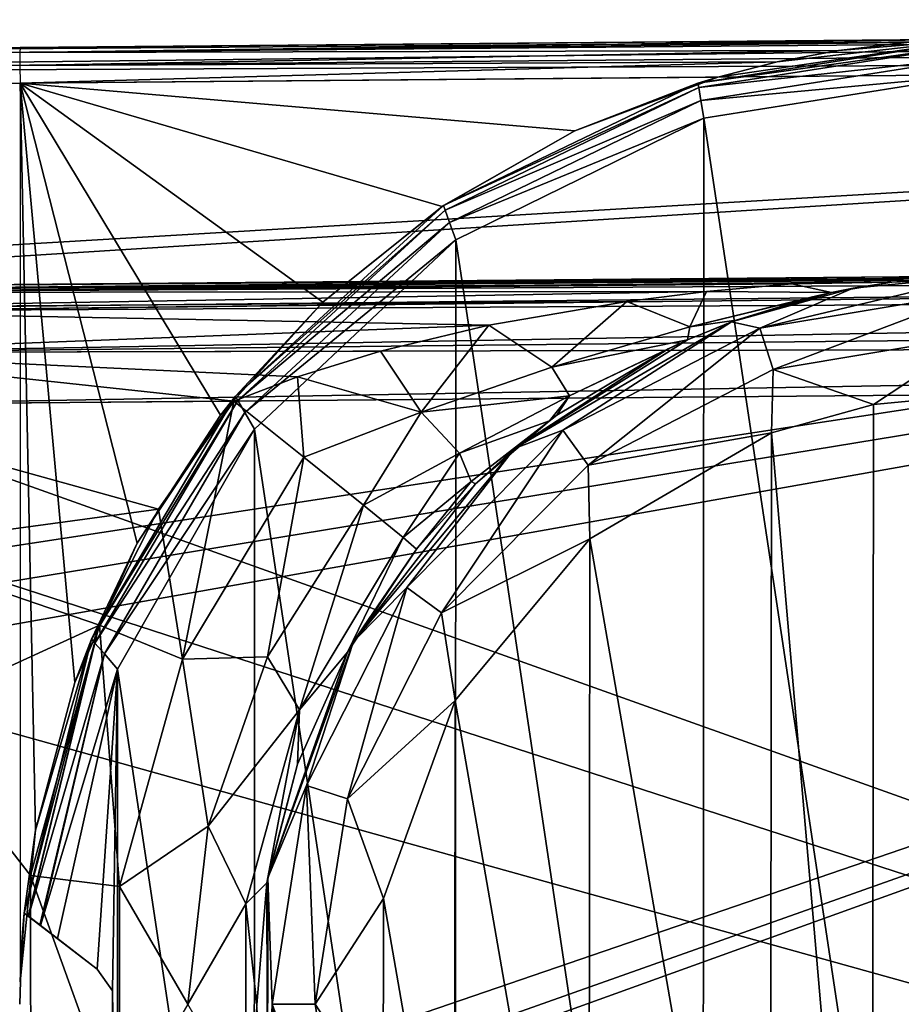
# Model space of a CAD drawing. Header units: millimetres. Extents: x -55 to 150, y -37 to 29.
# Tile 29 of 62: x 73 to 80.44, y -4 to 4.31. Entities that reach past the tile are written whole.
import ezdxf

# ---------------------------------------------------------------- set-up
doc = ezdxf.new("R2010")
doc.units = ezdxf.units.MM
doc.header["$LTSCALE"] = 81.481481
for name, color, linetype in [('120', 7, 'CONTINUOUS'), ('122', 7, 'CONTINUOUS'), ('124', 7, 'CONTINUOUS'), ('126', 7, 'CONTINUOUS'), ('130', 7, 'CONTINUOUS'), ('132', 7, 'CONTINUOUS'), ('201', 7, 'CONTINUOUS'), ('202', 7, 'CONTINUOUS'), ('204', 7, 'CONTINUOUS'), ('205', 7, 'CONTINUOUS'), ('207', 7, 'CONTINUOUS'), ('209', 7, 'CONTINUOUS'), ('68', 7, 'CONTINUOUS'), ('72', 7, 'CONTINUOUS'), ('73', 7, 'CONTINUOUS'), ('82', 7, 'CONTINUOUS'), ('83', 7, 'CONTINUOUS'), ('85', 7, 'CONTINUOUS'), ('86', 7, 'CONTINUOUS'), ('88', 7, 'CONTINUOUS')]:
    doc.layers.add(name, color=color, linetype=linetype)

msp = doc.modelspace()

# ---------------------------------------------------------------- linework, layer by layer
at = {"layer": '120', "color": 250, "linetype": 'Continuous', "true_color": 0x2f3335}
for points in [[(73.0365, -3.2292, 12.4673), (73.0365, -3.2292, 10.2408), (73.6533, -3.7025, 10.2948), (73.0365, -3.2292, 12.4673)], [(73.0365, -3.2292, 12.4673), (73.6533, -3.7025, 12.7701), (73.0698, -3.2548, 12.6089), (73.0365, -3.2292, 12.4673)], [(73.6533, -3.7025, 12.7701), (73.0365, -3.2292, 12.4673), (73.6533, -3.7025, 10.2948), (73.6533, -3.7025, 12.7701)], [(73.0698, -3.2548, 12.6089), (73.6533, -3.7025, 12.7701), (73.0729, -3.2571, 12.6148), (73.0698, -3.2548, 12.6089)], [(73.0729, -3.2571, 12.6148), (73.6533, -3.7025, 12.7701), (73.169, -3.3309, 12.7216), (73.0729, -3.2571, 12.6148)], [(73.169, -3.3309, 12.7216), (73.6533, -3.7025, 12.7701), (73.1753, -3.3357, 12.7257), (73.169, -3.3309, 12.7216)], [(73.6533, -3.7025, 12.7701), (73.3171, -3.4445, 12.7671), (73.1753, -3.3357, 12.7257), (73.6533, -3.7025, 12.7701)]]:
    msp.add_3dface(points, dxfattribs=at)
at = {"layer": '122', "color": 250, "linetype": 'Continuous', "true_color": 0x2f3335}
for points in [[(73.7826, -3.8872, 12.7712), (73.6533, -3.7025, 12.7701), (73.7824, -3.8864, 10.2986), (73.7826, -3.8872, 12.7712)], [(73.6533, -3.7025, 12.7701), (73.6533, -3.7025, 10.2948), (73.7824, -3.8864, 10.2986), (73.6533, -3.7025, 12.7701)], [(73.7833, -4.1107, 10.2986), (73.7826, -3.8872, 12.7712), (73.7824, -3.8864, 10.2986), (73.7833, -4.1107, 10.2986)], [(73.7826, -4.1128, 12.7712), (73.7826, -3.8872, 12.7712), (73.7833, -4.1107, 10.2986), (73.7826, -4.1128, 12.7712)]]:
    msp.add_3dface(points, dxfattribs=at)
at = {"layer": '124', "color": 250, "linetype": 'Continuous', "true_color": 0x2f3335}
for points in [[(81.0782, 4.149, 12.5349), (78.7217, 3.7794, 12.5151), (81.0773, 4.1089, 12.6847), (81.0782, 4.149, 12.5349)], [(81.0773, 4.1089, 12.6847), (78.7217, 3.7794, 12.5151), (78.7298, 3.7403, 12.6642), (81.0773, 4.1089, 12.6847)], [(81.0773, 3.999, 12.7947), (81.0773, 4.1089, 12.6847), (78.7298, 3.7403, 12.6642), (81.0773, 3.999, 12.7947)], [(81.0773, 3.999, 12.7947), (78.7298, 3.7403, 12.6642), (78.7486, 3.6313, 12.7744), (81.0773, 3.999, 12.7947)], [(81.0782, 3.8491, 12.8349), (81.0773, 3.999, 12.7947), (78.7486, 3.6313, 12.7744), (81.0782, 3.8491, 12.8349)], [(78.7727, 3.4817, 12.8148), (81.0782, 3.8491, 12.8349), (78.7486, 3.6313, 12.7744), (78.7727, 3.4817, 12.8148)], [(78.7217, 3.7794, 12.5151), (76.5756, 2.7448, 12.497), (78.7298, 3.7403, 12.6642), (78.7217, 3.7794, 12.5151)], [(78.7298, 3.7403, 12.6642), (76.5756, 2.7448, 12.497), (76.59, 2.707, 12.6456), (78.7298, 3.7403, 12.6642)], [(78.7298, 3.7403, 12.6642), (76.59, 2.707, 12.6456), (78.7486, 3.6313, 12.7744), (78.7298, 3.7403, 12.6642)], [(78.7486, 3.6313, 12.7744), (76.59, 2.707, 12.6456), (76.6282, 2.6007, 12.7558), (78.7486, 3.6313, 12.7744)], [(78.7727, 3.4817, 12.8148), (78.7486, 3.6313, 12.7744), (76.6282, 2.6007, 12.7558), (78.7727, 3.4817, 12.8148)], [(76.6795, 2.4541, 12.7965), (78.7727, 3.4817, 12.8148), (76.6282, 2.6007, 12.7558), (76.6795, 2.4541, 12.7965)], [(76.5756, 2.7448, 12.497), (74.8204, 1.1338, 12.4823), (76.59, 2.707, 12.6456), (76.5756, 2.7448, 12.497)], [(76.59, 2.707, 12.6456), (74.8204, 1.1338, 12.4823), (74.8416, 1.0978, 12.6303), (76.59, 2.707, 12.6456)], [(76.59, 2.707, 12.6456), (74.8416, 1.0978, 12.6303), (76.6282, 2.6007, 12.7558), (76.59, 2.707, 12.6456)], [(76.6282, 2.6007, 12.7558), (74.8416, 1.0978, 12.6303), (74.9003, 0.9967, 12.7408), (76.6282, 2.6007, 12.7558)], [(76.6795, 2.4541, 12.7965), (76.6282, 2.6007, 12.7558), (74.9003, 0.9967, 12.7408), (76.6795, 2.4541, 12.7965)], [(74.9805, 0.8569, 12.7817), (76.6795, 2.4541, 12.7965), (74.9003, 0.9967, 12.7408), (74.9805, 0.8569, 12.7817)], [(74.8204, 1.1338, 12.4823), (73.6061, -0.9159, 12.4721), (74.8416, 1.0978, 12.6303), (74.8204, 1.1338, 12.4823)], [(74.8416, 1.0978, 12.6303), (73.6061, -0.9159, 12.4721), (73.6346, -0.9491, 12.6198), (74.8416, 1.0978, 12.6303)], [(74.8416, 1.0978, 12.6303), (73.6346, -0.9491, 12.6198), (74.9003, 0.9967, 12.7408), (74.8416, 1.0978, 12.6303)], [(74.9003, 0.9967, 12.7408), (73.6346, -0.9491, 12.6198), (73.715, -1.0413, 12.7304), (74.9003, 0.9967, 12.7408)], [(74.9805, 0.8569, 12.7817), (74.9003, 0.9967, 12.7408), (73.715, -1.0413, 12.7304), (74.9805, 0.8569, 12.7817)], [(73.8257, -1.1689, 12.7716), (74.9805, 0.8569, 12.7817), (73.715, -1.0413, 12.7304), (73.8257, -1.1689, 12.7716)], [(73.6061, -0.9159, 12.4721), (73.0365, -3.2292, 12.4673), (73.6346, -0.9491, 12.6198), (73.6061, -0.9159, 12.4721)], [(73.0365, -3.2292, 12.4673), (73.0698, -3.2548, 12.6089), (73.6346, -0.9491, 12.6198), (73.0365, -3.2292, 12.4673)], [(73.0698, -3.2548, 12.6089), (73.0729, -3.2571, 12.6148), (73.6346, -0.9491, 12.6198), (73.0698, -3.2548, 12.6089)], [(73.6346, -0.9491, 12.6198), (73.0729, -3.2571, 12.6148), (73.715, -1.0413, 12.7304), (73.6346, -0.9491, 12.6198)], [(73.0729, -3.2571, 12.6148), (73.169, -3.3309, 12.7216), (73.715, -1.0413, 12.7304), (73.0729, -3.2571, 12.6148)], [(73.169, -3.3309, 12.7216), (73.1753, -3.3357, 12.7257), (73.715, -1.0413, 12.7304), (73.169, -3.3309, 12.7216)], [(73.1753, -3.3357, 12.7257), (73.8257, -1.1689, 12.7716), (73.715, -1.0413, 12.7304), (73.1753, -3.3357, 12.7257)], [(73.3171, -3.4445, 12.7671), (73.8257, -1.1689, 12.7716), (73.1753, -3.3357, 12.7257), (73.3171, -3.4445, 12.7671)]]:
    msp.add_3dface(points, dxfattribs=at)
at = {"layer": '126', "color": 250, "linetype": 'Continuous', "true_color": 0x2f3335}
for points in [[(63.9986, 3.9599, -12.5357), (100, 4.274, -12.85), (63.9982, 3.85, -12.6456), (63.9986, 3.9599, -12.5357)], [(100, 4.274, -12.85), (100, 4.1642, -12.9598), (63.9982, 3.85, -12.6456), (100, 4.274, -12.85)], [(64, 4, -12.3858), (100, 4.274, -12.85), (63.9986, 3.9599, -12.5357), (64, 4, -12.3858)], [(64, 4, -12.3858), (100, 4.3142, -12.7), (100, 4.274, -12.85), (64, 4, -12.3858)], [(100, 4.1642, -12.9598), (100, 4.0142, -13), (63.9982, 3.85, -12.6456), (100, 4.1642, -12.9598)], [(100, 4.0142, -13), (63.9987, 3.7, -12.6858), (63.9982, 3.85, -12.6456), (100, 4.0142, -13)]]:
    msp.add_3dface(points, dxfattribs=at)
at = {"layer": '130', "color": 250, "linetype": 'Continuous', "true_color": 0x2f3335}
for points in [[(81.0957, 2.1491, 9.835), (81.0925, 2.0154, 10.3345), (79.2462, 1.7081, 10.3184), (81.0957, 2.1491, 9.835)], [(80.0324, 2.0471, 9.8272), (81.0957, 2.1491, 9.835), (79.2462, 1.7081, 10.3184), (80.0324, 2.0471, 9.8272)], [(79.0059, 1.7637, 9.8197), (80.0324, 2.0471, 9.8272), (79.2462, 1.7081, 10.3184), (79.0059, 1.7637, 9.8197)], [(81.0925, 2.0154, 10.3345), (79.3586, 1.3605, 10.6858), (79.2462, 1.7081, 10.3184), (81.0925, 2.0154, 10.3345)], [(81.0925, 2.0154, 10.3345), (81.0925, 1.6491, 10.701), (79.3586, 1.3605, 10.6858), (81.0925, 2.0154, 10.3345)], [(77.1748, 0.6922, 9.8063), (79.0059, 1.7637, 9.8197), (77.5837, 0.8482, 10.3039), (77.1748, 0.6922, 9.8063)], [(79.0059, 1.7637, 9.8197), (79.2462, 1.7081, 10.3184), (77.5837, 0.8482, 10.3039), (79.0059, 1.7637, 9.8197)], [(79.2462, 1.7081, 10.3184), (77.7974, 0.553, 10.6722), (77.5837, 0.8482, 10.3039), (79.2462, 1.7081, 10.3184)], [(79.3586, 1.3605, 10.6858), (77.7974, 0.553, 10.6722), (79.2462, 1.7081, 10.3184), (79.3586, 1.3605, 10.6858)], [(81.0925, 1.6491, 10.701), (80.2053, 1.0637, 10.8272), (79.3586, 1.3605, 10.6858), (81.0925, 1.6491, 10.701)], [(81.0957, 1.1492, 10.8349), (80.2053, 1.0637, 10.8272), (81.0925, 1.6491, 10.701), (81.0957, 1.1492, 10.8349)], [(79.3586, 1.3605, 10.6858), (79.3458, 0.8264, 10.8197), (77.7974, 0.553, 10.6722), (79.3586, 1.3605, 10.6858)], [(80.2053, 1.0637, 10.8272), (79.3458, 0.8264, 10.8197), (79.3586, 1.3605, 10.6858), (80.2053, 1.0637, 10.8272)], [(77.1748, 0.6922, 9.8063), (77.5837, 0.8482, 10.3039), (76.266, -0.4811, 10.2924), (77.1748, 0.6922, 9.8063)], [(77.5837, 0.8482, 10.3039), (76.5599, -0.6953, 10.6614), (76.266, -0.4811, 10.2924), (77.5837, 0.8482, 10.3039)], [(77.7974, 0.553, 10.6722), (76.5599, -0.6953, 10.6614), (77.5837, 0.8482, 10.3039), (77.7974, 0.553, 10.6722)], [(79.3458, 0.8264, 10.8197), (77.8124, -0.0708, 10.8063), (77.7974, 0.553, 10.6722), (79.3458, 0.8264, 10.8197)], [(75.8167, -0.9377, 9.7964), (77.1748, 0.6922, 9.8063), (76.266, -0.4811, 10.2924), (75.8167, -0.9377, 9.7964)], [(77.7974, 0.553, 10.6722), (77.8124, -0.0708, 10.8063), (76.5599, -0.6953, 10.6614), (77.7974, 0.553, 10.6722)], [(77.8124, -0.0708, 10.8063), (76.6752, -1.4357, 10.7964), (76.5599, -0.6953, 10.6614), (77.8124, -0.0708, 10.8063)], [(76.266, -0.4811, 10.2924), (75.766, -2.2636, 10.6545), (75.4206, -2.151, 10.285), (76.266, -0.4811, 10.2924)], [(75.8167, -0.9377, 9.7964), (76.266, -0.4811, 10.2924), (75.4206, -2.151, 10.285), (75.8167, -0.9377, 9.7964)], [(76.5599, -0.6953, 10.6614), (75.766, -2.2636, 10.6545), (76.266, -0.4811, 10.2924), (76.5599, -0.6953, 10.6614)], [(76.5599, -0.6953, 10.6614), (76.6752, -1.4357, 10.7964), (75.766, -2.2636, 10.6545), (76.5599, -0.6953, 10.6614)], [(75.0934, -2.9322, 9.7911), (75.8167, -0.9377, 9.7964), (75.4206, -2.151, 10.285), (75.0934, -2.9322, 9.7911)], [(76.6752, -1.4357, 10.7964), (76.0695, -3.1058, 10.7911), (75.766, -2.2636, 10.6545), (76.6752, -1.4357, 10.7964)], [(75.0934, -2.9322, 9.7911), (75.4206, -2.151, 10.285), (75.1294, -4, 10.2825), (75.0934, -2.9322, 9.7911)], [(75.4206, -2.151, 10.285), (75.4925, -4, 10.6521), (75.1294, -4, 10.2825), (75.4206, -2.151, 10.285)], [(75.766, -2.2636, 10.6545), (75.4925, -4, 10.6521), (75.4206, -2.151, 10.285), (75.766, -2.2636, 10.6545)], [(75.766, -2.2636, 10.6545), (76.0695, -3.1058, 10.7911), (75.4925, -4, 10.6521), (75.766, -2.2636, 10.6545)], [(75.091, -5.0538, 9.7911), (75.0934, -2.9322, 9.7911), (75.1294, -4, 10.2825), (75.091, -5.0538, 9.7911)], [(76.0695, -3.1058, 10.7911), (76.0674, -4.8824, 10.7911), (75.4925, -4, 10.6521), (76.0695, -3.1058, 10.7911)], [(75.091, -5.0538, 9.7911), (75.1294, -4, 10.2825), (75.4206, -5.849, 10.285), (75.091, -5.0538, 9.7911)], [(75.4925, -4, 10.6521), (75.766, -5.7364, 10.6545), (75.1294, -4, 10.2825), (75.4925, -4, 10.6521)], [(75.1294, -4, 10.2825), (75.766, -5.7364, 10.6545), (75.4206, -5.849, 10.285), (75.1294, -4, 10.2825)], [(75.4925, -4, 10.6521), (76.0674, -4.8824, 10.7911), (75.766, -5.7364, 10.6545), (75.4925, -4, 10.6521)]]:
    msp.add_3dface(points, dxfattribs=at)
at = {"layer": '132', "color": 250, "linetype": 'Continuous', "true_color": 0x2f3335}
for points in [[(100.2193, 2.2812, -10.2635), (71.1572, 2.0162, -10.0488), (100.2215, 2.1808, -10.504), (100.2193, 2.2812, -10.2635)], [(71.1576, 2.0357, -9.9778), (71.1572, 2.0162, -10.0488), (100.2193, 2.2812, -10.2635), (71.1576, 2.0357, -9.9778)], [(100.2157, 2.316, -10.0018), (71.1594, 2.0624, -9.7483), (71.1576, 2.0357, -9.9778), (100.2157, 2.316, -10.0018)], [(100.2157, 2.316, -10.0018), (71.1576, 2.0357, -9.9778), (100.2193, 2.2812, -10.2635), (100.2157, 2.316, -10.0018)], [(71.1572, 2.0162, -10.0488), (71.1559, 1.8757, -10.33), (100.2215, 2.1808, -10.504), (71.1572, 2.0162, -10.0488)], [(100.2215, 2.1808, -10.504), (71.1559, 1.8538, -10.3595), (100.2222, 2.022, -10.7101), (100.2215, 2.1808, -10.504)], [(71.1559, 1.8757, -10.33), (71.1559, 1.8538, -10.3595), (100.2215, 2.1808, -10.504), (71.1559, 1.8757, -10.33)], [(71.1559, 1.8538, -10.3595), (71.1564, 1.5039, -10.6455), (100.2222, 2.022, -10.7101), (71.1559, 1.8538, -10.3595)], [(100.2222, 2.022, -10.7101), (71.1564, 1.5039, -10.6455), (100.2215, 1.8153, -10.8683), (100.2222, 2.022, -10.7101)], [(100.2215, 1.8153, -10.8683), (71.1564, 1.5039, -10.6455), (100.2192, 1.5746, -10.9678), (100.2215, 1.8153, -10.8683)], [(71.1564, 1.5039, -10.6455), (71.1594, 1.0624, -10.7482), (100.2192, 1.5746, -10.9678), (71.1564, 1.5039, -10.6455)], [(71.1594, 1.0624, -10.7482), (100.2157, 1.316, -11.0018), (100.2192, 1.5746, -10.9678), (71.1594, 1.0624, -10.7482)]]:
    msp.add_3dface(points, dxfattribs=at)
at = {"layer": '201', "color": 250, "linetype": 'Continuous', "true_color": 0x2f3335}
for points in [[(77.6838, 3.3757, -0.4591), (78.8902, 3.83, -0.4486), (73.0022, 3.7786, -0.5), (77.6838, 3.3757, -0.4591)], [(73.1338, -2.5293, -0.4988), (73.466, -1.2838, -0.4959), (73.0022, 3.7786, -0.5), (73.1338, -2.5293, -0.4988)], [(73.466, -1.2838, -0.4959), (73.9904, -0.1062, -0.4914), (73.0022, 3.7786, -0.5), (73.466, -1.2838, -0.4959)], [(73.9904, -0.1062, -0.4914), (74.694, 0.974, -0.4852), (73.0022, 3.7786, -0.5), (73.9904, -0.1062, -0.4914)], [(76.5641, 2.737, -0.4689), (77.6838, 3.3757, -0.4591), (73.0022, 3.7786, -0.5), (76.5641, 2.737, -0.4689)], [(75.5591, 1.9296, -0.4777), (76.5641, 2.737, -0.4689), (73.0022, 3.7786, -0.5), (75.5591, 1.9296, -0.4777)], [(74.694, 0.974, -0.4852), (75.5591, 1.9296, -0.4777), (73.0022, 3.7786, -0.5), (74.694, 0.974, -0.4852)], [(73.0022, -3.8114, -0.5), (73.1338, -2.5293, -0.4988), (73.0022, 3.7786, -0.5), (73.0022, -3.8114, -0.5)]]:
    msp.add_3dface(points, dxfattribs=at)
at = {"layer": '202', "color": 250, "linetype": 'Continuous', "true_color": 0x2f3335}
for points in [[(74.806, 1.0943, -2.4843), (74.1718, 0.1811, -2.4899), (70.9938, 1.061, -2.5176), (74.806, 1.0943, -2.4843)], [(70.9938, 1.061, -2.5176), (74.1718, 0.1811, -2.4899), (71.7639, -0.1451, -2.5109), (70.9938, 1.061, -2.5176)], [(74.1718, 0.1811, -2.4899), (73.6722, -0.7995, -2.4942), (71.7639, -0.1451, -2.5109), (74.1718, 0.1811, -2.4899)], [(71.7639, -0.1451, -2.5109), (73.6722, -0.7995, -2.4942), (72.0334, -1.5505, -2.5085), (71.7639, -0.1451, -2.5109)], [(73.6722, -0.7995, -2.4942), (73.0905, -2.9116, -2.4993), (72.0334, -1.5505, -2.5085), (73.6722, -0.7995, -2.4942)], [(73.0905, -2.9116, -2.4993), (73.0923, -5.1022, -2.4993), (72.0334, -1.5505, -2.5085), (73.0905, -2.9116, -2.4993)], [(72.0334, -1.5505, -2.5085), (73.0923, -5.1022, -2.4993), (72.0334, -6.4495, -2.5085), (72.0334, -1.5505, -2.5085)]]:
    msp.add_3dface(points, dxfattribs=at)
at = {"layer": '204', "color": 250, "linetype": 'Continuous', "true_color": 0x2f3335}
for points in [[(81.0782, 4.149, -0.7295), (73.0022, 4.0786, -0.8), (73.0012, 4.0384, -0.65), (81.0782, 4.149, -0.7295)], [(80.4869, 4.1224, -0.6231), (81.0782, 4.149, -0.7295), (73.0012, 4.0384, -0.65), (80.4869, 4.1224, -0.6231)], [(79.911, 4.0547, -0.5313), (80.4869, 4.1224, -0.6231), (73.0012, 4.0384, -0.65), (79.911, 4.0547, -0.5313)], [(79.3919, 3.9576, -0.4707), (79.911, 4.0547, -0.5313), (73.0012, 3.9286, -0.5402), (79.3919, 3.9576, -0.4707)], [(73.0012, 3.9286, -0.5402), (79.911, 4.0547, -0.5313), (73.0012, 4.0384, -0.65), (73.0012, 3.9286, -0.5402)], [(73.0022, 3.7786, -0.5), (79.3919, 3.9576, -0.4707), (73.0012, 3.9286, -0.5402), (73.0022, 3.7786, -0.5)], [(78.8902, 3.83, -0.4486), (79.3919, 3.9576, -0.4707), (73.0022, 3.7786, -0.5), (78.8902, 3.83, -0.4486)]]:
    msp.add_3dface(points, dxfattribs=at)
at = {"layer": '205', "color": 250, "linetype": 'Continuous', "true_color": 0x2f3335}
for points in [[(79.5166, 2.0834, -3.1252), (78.7955, 2.0177, -2.9909), (70.9916, 2.0117, -3.2077), (79.5166, 2.0834, -3.1252)], [(70.9921, 2.0352, -3.292), (79.5166, 2.0834, -3.1252), (70.9916, 2.0117, -3.2077), (70.9921, 2.0352, -3.292)], [(70.9938, 2.061, -3.5175), (80.282, 2.1283, -3.2716), (70.9921, 2.0352, -3.292), (70.9938, 2.061, -3.5175)], [(80.282, 2.1283, -3.2716), (79.5166, 2.0834, -3.1252), (70.9921, 2.0352, -3.292), (80.282, 2.1283, -3.2716)], [(70.9938, 2.061, -3.5175), (81.0957, 2.1491, -3.4294), (80.282, 2.1283, -3.2716), (70.9938, 2.061, -3.5175)], [(78.7955, 2.0177, -2.9909), (78.1226, 1.9344, -2.8706), (70.9904, 1.8837, -2.9492), (78.7955, 2.0177, -2.9909)], [(70.9916, 2.0117, -3.2077), (78.7955, 2.0177, -2.9909), (70.9904, 1.8837, -2.9492), (70.9916, 2.0117, -3.2077)], [(70.9904, 1.8837, -2.9492), (78.1226, 1.9344, -2.8706), (70.9903, 1.851, -2.9046), (70.9904, 1.8837, -2.9492)], [(78.1226, 1.9344, -2.8706), (76.9586, 1.7336, -2.6813), (70.9903, 1.851, -2.9046), (78.1226, 1.9344, -2.8706)], [(70.9903, 1.851, -2.9046), (76.9586, 1.7336, -2.6813), (70.9909, 1.5026, -2.6204), (70.9903, 1.851, -2.9046)], [(76.9586, 1.7336, -2.6813), (76.0438, 1.5144, -2.5611), (70.9909, 1.5026, -2.6204), (76.9586, 1.7336, -2.6813)], [(76.0438, 1.5144, -2.5611), (75.3434, 1.2985, -2.4997), (70.9909, 1.5026, -2.6204), (76.0438, 1.5144, -2.5611)], [(75.3434, 1.2985, -2.4997), (74.806, 1.0943, -2.4843), (70.9909, 1.5026, -2.6204), (75.3434, 1.2985, -2.4997)], [(74.806, 1.0943, -2.4843), (70.9938, 1.061, -2.5176), (70.9909, 1.5026, -2.6204), (74.806, 1.0943, -2.4843)]]:
    msp.add_3dface(points, dxfattribs=at)
at = {"layer": '207', "color": 250, "linetype": 'Continuous', "true_color": 0x2f3335}
for points in [[(74.1718, 0.1811, -2.4899), (74.806, 1.0943, -2.4843), (74.373, -1.0868, -2.3387), (74.1718, 0.1811, -2.4899)], [(74.806, 1.0943, -2.4843), (75.3984, 0.6187, -2.3288), (74.373, -1.0868, -2.3387), (74.806, 1.0943, -2.4843)], [(75.3984, 0.6187, -2.3288), (75.0914, -1.0664, -1.9028), (74.373, -1.0868, -2.3387), (75.3984, 0.6187, -2.3288)], [(75.9005, 0.2136, -1.8943), (75.0914, -1.0664, -1.9028), (75.3984, 0.6187, -2.3288), (75.9005, 0.2136, -1.8943)], [(73.6722, -0.7995, -2.4942), (74.1718, 0.1811, -2.4899), (74.373, -1.0868, -2.3387), (73.6722, -0.7995, -2.4942)], [(75.9005, 0.2136, -1.8943), (75.3602, -1.5142, -1.2565), (75.0914, -1.0664, -1.9028), (75.9005, 0.2136, -1.8943)], [(76.2344, -0.0584, -1.2466), (75.3602, -1.5142, -1.2565), (75.9005, 0.2136, -1.8943), (76.2344, -0.0584, -1.2466)], [(76.2344, -0.0584, -1.2466), (75.767, -1.026, -0.4911), (75.3602, -1.5142, -1.2565), (76.2344, -0.0584, -1.2466)], [(76.3496, -0.156, -0.4844), (75.767, -1.026, -0.4911), (76.2344, -0.0584, -1.2466), (76.3496, -0.156, -0.4844)], [(73.0905, -2.9116, -2.4993), (73.6722, -0.7995, -2.4942), (73.8408, -3.0047, -2.3438), (73.0905, -2.9116, -2.4993)], [(73.6722, -0.7995, -2.4942), (74.373, -1.0868, -2.3387), (73.8408, -3.0047, -2.3438), (73.6722, -0.7995, -2.4942)], [(75.0914, -1.0664, -1.9028), (74.5889, -2.495, -1.9081), (74.373, -1.0868, -2.3387), (75.0914, -1.0664, -1.9028)], [(75.0914, -1.0664, -1.9028), (75.3602, -1.5142, -1.2565), (74.5889, -2.495, -1.9081), (75.0914, -1.0664, -1.9028)], [(75.767, -1.026, -0.4911), (75.3443, -1.9714, -0.496), (75.3602, -1.5142, -1.2565), (75.767, -1.026, -0.4911)], [(74.373, -1.0868, -2.3387), (74.5889, -2.495, -1.9081), (73.8408, -3.0047, -2.3438), (74.373, -1.0868, -2.3387)], [(75.3602, -1.5142, -1.2565), (74.9066, -3.1508, -1.2616), (74.5889, -2.495, -1.9081), (75.3602, -1.5142, -1.2565)], [(75.3602, -1.5142, -1.2565), (75.0862, -2.9738, -0.499), (74.9066, -3.1508, -1.2616), (75.3602, -1.5142, -1.2565)], [(75.3443, -1.9714, -0.496), (75.0862, -2.9738, -0.499), (75.3602, -1.5142, -1.2565), (75.3443, -1.9714, -0.496)], [(74.5889, -2.495, -1.9081), (74.4185, -4, -1.9099), (73.8408, -3.0047, -2.3438), (74.5889, -2.495, -1.9081)], [(74.5889, -2.495, -1.9081), (74.9066, -3.1508, -1.2616), (74.4185, -4, -1.9099), (74.5889, -2.495, -1.9081)], [(73.0905, -2.9116, -2.4993), (73.8408, -3.0047, -2.3438), (73.8408, -4.9953, -2.3438), (73.0905, -2.9116, -2.4993)], [(73.0923, -5.1022, -2.4993), (73.0905, -2.9116, -2.4993), (73.8408, -4.9953, -2.3438), (73.0923, -5.1022, -2.4993)], [(75.0862, -2.9738, -0.499), (75, -4.0052, -0.5), (74.9066, -3.1508, -1.2616), (75.0862, -2.9738, -0.499)], [(73.8408, -3.0047, -2.3438), (74.4185, -4, -1.9099), (73.8408, -4.9953, -2.3438), (73.8408, -3.0047, -2.3438)], [(74.9066, -3.1508, -1.2616), (74.9066, -4.8492, -1.2616), (74.4185, -4, -1.9099), (74.9066, -3.1508, -1.2616)], [(74.9066, -3.1508, -1.2616), (75, -4.0052, -0.5), (74.9066, -4.8492, -1.2616), (74.9066, -3.1508, -1.2616)]]:
    msp.add_3dface(points, dxfattribs=at)
at = {"layer": '209', "color": 250, "linetype": 'Continuous', "true_color": 0x2f3335}
for points in [[(79.851, 2.0107, -2.451), (78.7955, 2.0177, -2.9909), (79.5166, 2.0834, -3.1252), (79.851, 2.0107, -2.451)], [(80.3605, 2.0985, -2.8482), (79.5166, 2.0834, -3.1252), (80.282, 2.1283, -3.2716), (80.3605, 2.0985, -2.8482)], [(80.3605, 2.0985, -2.8482), (79.851, 2.0107, -2.451), (79.5166, 2.0834, -3.1252), (80.3605, 2.0985, -2.8482)], [(81.0957, 2.1491, -3.4294), (80.3605, 2.0985, -2.8482), (80.282, 2.1283, -3.2716), (81.0957, 2.1491, -3.4294)], [(78.1226, 1.9344, -2.8706), (78.7955, 2.0177, -2.9909), (78.6538, 1.7208, -2.2799), (78.1226, 1.9344, -2.8706)], [(78.7955, 2.0177, -2.9909), (79.851, 2.0107, -2.451), (78.6538, 1.7208, -2.2799), (78.7955, 2.0177, -2.9909)], [(79.851, 2.0107, -2.451), (79.679, 1.971, -2.3189), (78.6538, 1.7208, -2.2799), (79.851, 2.0107, -2.451)], [(76.9586, 1.7336, -2.6813), (78.1226, 1.9344, -2.8706), (77.4895, 1.3787, -2.1861), (76.9586, 1.7336, -2.6813)], [(77.4895, 1.3787, -2.1861), (78.1226, 1.9344, -2.8706), (78.6538, 1.7208, -2.2799), (77.4895, 1.3787, -2.1861)], [(79.679, 1.971, -2.3189), (79.0452, 1.7781, -1.8442), (78.6538, 1.7208, -2.2799), (79.679, 1.971, -2.3189)], [(79.0452, 1.7781, -1.8442), (78.6351, 1.6118, -1.5515), (78.6538, 1.7208, -2.2799), (79.0452, 1.7781, -1.8442)], [(76.0438, 1.5144, -2.5611), (76.9586, 1.7336, -2.6813), (76.3863, 1.0001, -2.1938), (76.0438, 1.5144, -2.5611)], [(76.3863, 1.0001, -2.1938), (76.9586, 1.7336, -2.6813), (77.4895, 1.3787, -2.1861), (76.3863, 1.0001, -2.1938)], [(78.6351, 1.6118, -1.5515), (77.4895, 1.3787, -2.1861), (78.6538, 1.7208, -2.2799), (78.6351, 1.6118, -1.5515)], [(77.4895, 1.3787, -2.1861), (78.6351, 1.6118, -1.5515), (77.6392, 1.1388, -1.5268), (77.4895, 1.3787, -2.1861)], [(78.6351, 1.6118, -1.5515), (78.4726, 1.5362, -1.4398), (77.6392, 1.1388, -1.5268), (78.6351, 1.6118, -1.5515)], [(75.3434, 1.2985, -2.4997), (76.0438, 1.5144, -2.5611), (76.3863, 1.0001, -2.1938), (75.3434, 1.2985, -2.4997)], [(78.4726, 1.5362, -1.4398), (77.5336, 0.974, -0.8633), (77.6392, 1.1388, -1.5268), (78.4726, 1.5362, -1.4398)], [(76.3863, 1.0001, -2.1938), (77.4895, 1.3787, -2.1861), (77.6392, 1.1388, -1.5268), (76.3863, 1.0001, -2.1938)], [(74.806, 1.0943, -2.4843), (75.3434, 1.2985, -2.4997), (75.3984, 0.6187, -2.3288), (74.806, 1.0943, -2.4843)], [(75.3984, 0.6187, -2.3288), (75.3434, 1.2985, -2.4997), (76.3863, 1.0001, -2.1938), (75.3984, 0.6187, -2.3288)], [(76.3863, 1.0001, -2.1938), (77.6392, 1.1388, -1.5268), (76.7118, 0.6549, -1.6357), (76.3863, 1.0001, -2.1938)], [(77.6392, 1.1388, -1.5268), (77.47, 0.9272, -0.8301), (76.7118, 0.6549, -1.6357), (77.6392, 1.1388, -1.5268)], [(77.5336, 0.974, -0.8633), (77.47, 0.9272, -0.8301), (77.6392, 1.1388, -1.5268), (77.5336, 0.974, -0.8633)], [(75.9005, 0.2136, -1.8943), (75.3984, 0.6187, -2.3288), (76.3863, 1.0001, -2.1938), (75.9005, 0.2136, -1.8943)], [(75.9005, 0.2136, -1.8943), (76.3863, 1.0001, -2.1938), (76.7118, 0.6549, -1.6357), (75.9005, 0.2136, -1.8943)], [(77.47, 0.9272, -0.8301), (76.8104, 0.4155, -0.9764), (76.7118, 0.6549, -1.6357), (77.47, 0.9272, -0.8301)], [(77.47, 0.9272, -0.8301), (76.847, 0.3936, -0.567), (76.8104, 0.4155, -0.9764), (77.47, 0.9272, -0.8301)], [(76.2344, -0.0584, -1.2466), (75.9005, 0.2136, -1.8943), (76.7118, 0.6549, -1.6357), (76.2344, -0.0584, -1.2466)], [(76.8104, 0.4155, -0.9764), (76.2344, -0.0584, -1.2466), (76.7118, 0.6549, -1.6357), (76.8104, 0.4155, -0.9764)], [(76.3496, -0.156, -0.4844), (76.2344, -0.0584, -1.2466), (76.8104, 0.4155, -0.9764), (76.3496, -0.156, -0.4844)], [(76.847, 0.3936, -0.567), (76.3496, -0.156, -0.4844), (76.8104, 0.4155, -0.9764), (76.847, 0.3936, -0.567)]]:
    msp.add_3dface(points, dxfattribs=at)
at = {"layer": '68', "color": 250, "linetype": 'Continuous', "true_color": 0x2f3335}
for points in [[(100, 4.3142, -12.7), (64, 4, -12.3858), (81.0782, 4.149, -0.7295), (100, 4.3142, -12.7)], [(81.0782, 4.149, -0.7295), (64, 4, -12.3858), (73.0022, 4.0786, -0.8), (81.0782, 4.149, -0.7295)], [(73.0022, 4.0786, -0.8), (64, 4, -12.3858), (72.9987, 4.0785, -0.8), (73.0022, 4.0786, -0.8)]]:
    msp.add_3dface(points, dxfattribs=at)
at = {"layer": '72', "color": 250, "linetype": 'Continuous', "true_color": 0x2f3335}
for points in [[(100, 4.0142, -13), (100, -12.0142, -13), (63.9987, -11.7, -12.6858), (100, 4.0142, -13)], [(68.8026, -7.2346, -12.7277), (100, 4.0142, -13), (63.9987, -11.7, -12.6858), (68.8026, -7.2346, -12.7277)], [(100, 4.0142, -13), (64, 1.8828, -12.6858), (63.9987, 3.7, -12.6858), (100, 4.0142, -13)], [(64, 1.8828, -12.6858), (100, 4.0142, -13), (64.3999, 1.7757, -12.6893), (64, 1.8828, -12.6858)], [(64.3999, 1.7757, -12.6893), (100, 4.0142, -13), (68.8026, -0.7654, -12.7277), (64.3999, 1.7757, -12.6893)], [(100, 4.0142, -13), (68.8026, -7.2346, -12.7277), (69.0954, -6.9418, -12.7303), (100, 4.0142, -13)], [(68.8026, -0.7654, -12.7277), (100, 4.0142, -13), (69.0954, -1.0582, -12.7303), (68.8026, -0.7654, -12.7277)], [(69.0954, -1.0582, -12.7303), (100, 4.0142, -13), (69.2026, -1.4581, -12.7312), (69.0954, -1.0582, -12.7303)], [(69.2026, -6.5419, -12.7312), (100, 4.0142, -13), (69.0954, -6.9418, -12.7303), (69.2026, -6.5419, -12.7312)], [(69.2026, -1.4581, -12.7312), (100, 4.0142, -13), (69.2026, -6.5419, -12.7312), (69.2026, -1.4581, -12.7312)]]:
    msp.add_3dface(points, dxfattribs=at)
at = {"layer": '73', "color": 250, "linetype": 'Continuous', "true_color": 0x2f3335}
for points in [[(81.0782, 3.8491, 12.8349), (78.7727, 3.4817, 12.8148), (81.0782, -11.8491, 12.8349), (81.0782, 3.8491, 12.8349)], [(78.7727, 3.4817, 12.8148), (76.6795, 2.4541, 12.7965), (78.7638, -11.4789, 12.8147), (78.7727, 3.4817, 12.8148)], [(81.0782, -11.8491, 12.8349), (78.7727, 3.4817, 12.8148), (78.7638, -11.4789, 12.8147), (81.0782, -11.8491, 12.8349)], [(76.6795, 2.4541, 12.7965), (74.9805, 0.8569, 12.7817), (76.6737, -10.4502, 12.7964), (76.6795, 2.4541, 12.7965)], [(78.7638, -11.4789, 12.8147), (76.6795, 2.4541, 12.7965), (76.6737, -10.4502, 12.7964), (78.7638, -11.4789, 12.8147)], [(74.9805, 0.8569, 12.7817), (73.8257, -1.1689, 12.7716), (74.9776, -8.8532, 12.7816), (74.9805, 0.8569, 12.7817)], [(76.6737, -10.4502, 12.7964), (74.9805, 0.8569, 12.7817), (74.9776, -8.8532, 12.7816), (76.6737, -10.4502, 12.7964)], [(73.3171, -3.4445, 12.7671), (73.6533, -3.7025, 12.7701), (73.8257, -1.1689, 12.7716), (73.3171, -3.4445, 12.7671)], [(73.8257, -1.1689, 12.7716), (73.6533, -3.7025, 12.7701), (73.7826, -3.8872, 12.7712), (73.8257, -1.1689, 12.7716)], [(73.8249, -6.829, 12.7716), (73.8257, -1.1689, 12.7716), (73.7826, -3.8872, 12.7712), (73.8249, -6.829, 12.7716)], [(74.9776, -8.8532, 12.7816), (73.8257, -1.1689, 12.7716), (73.8249, -6.829, 12.7716), (74.9776, -8.8532, 12.7816)], [(73.7826, -4.1128, 12.7712), (73.8249, -6.829, 12.7716), (73.7826, -3.8872, 12.7712), (73.7826, -4.1128, 12.7712)]]:
    msp.add_3dface(points, dxfattribs=at)
at = {"layer": '82', "color": 250, "linetype": 'Continuous', "true_color": 0x2f3335}
for points in [[(81.0782, 4.149, 12.5349), (78.8902, 3.83, -0.4486), (78.7217, 3.7794, 12.5151), (81.0782, 4.149, 12.5349)], [(78.8902, 3.83, -0.4486), (81.0782, 4.149, 12.5349), (79.3919, 3.9576, -0.4707), (78.8902, 3.83, -0.4486)], [(79.3919, 3.9576, -0.4707), (81.0782, 4.149, 12.5349), (79.911, 4.0547, -0.5313), (79.3919, 3.9576, -0.4707)], [(79.911, 4.0547, -0.5313), (81.0782, 4.149, 12.5349), (80.4869, 4.1224, -0.6231), (79.911, 4.0547, -0.5313)], [(78.8902, 3.83, -0.4486), (77.6838, 3.3757, -0.4591), (78.7217, 3.7794, 12.5151), (78.8902, 3.83, -0.4486)], [(78.7217, 3.7794, 12.5151), (77.6838, 3.3757, -0.4591), (76.5756, 2.7448, 12.497), (78.7217, 3.7794, 12.5151)], [(77.6838, 3.3757, -0.4591), (76.5641, 2.737, -0.4689), (76.5756, 2.7448, 12.497), (77.6838, 3.3757, -0.4591)], [(76.5756, 2.7448, 12.497), (75.5591, 1.9296, -0.4777), (74.8204, 1.1338, 12.4823), (76.5756, 2.7448, 12.497)], [(76.5641, 2.737, -0.4689), (75.5591, 1.9296, -0.4777), (76.5756, 2.7448, 12.497), (76.5641, 2.737, -0.4689)], [(75.5591, 1.9296, -0.4777), (74.694, 0.974, -0.4852), (74.8204, 1.1338, 12.4823), (75.5591, 1.9296, -0.4777)], [(74.8204, 1.1338, 12.4823), (73.9904, -0.1062, -0.4914), (73.6061, -0.9159, 12.4721), (74.8204, 1.1338, 12.4823)], [(74.694, 0.974, -0.4852), (73.9904, -0.1062, -0.4914), (74.8204, 1.1338, 12.4823), (74.694, 0.974, -0.4852)], [(73.9904, -0.1062, -0.4914), (73.466, -1.2838, -0.4959), (73.6061, -0.9159, 12.4721), (73.9904, -0.1062, -0.4914)], [(73.6061, -0.9159, 12.4721), (73.1338, -2.5293, -0.4988), (73.0365, -3.2292, 10.2408), (73.6061, -0.9159, 12.4721)], [(73.0365, -3.2292, 12.4673), (73.6061, -0.9159, 12.4721), (73.0365, -3.2292, 10.2408), (73.0365, -3.2292, 12.4673)], [(73.466, -1.2838, -0.4959), (73.1338, -2.5293, -0.4988), (73.6061, -0.9159, 12.4721), (73.466, -1.2838, -0.4959)], [(73.1338, -2.5293, -0.4988), (73.0022, -3.8114, -0.5), (73.0365, -3.2292, 10.2408), (73.1338, -2.5293, -0.4988)], [(73.0365, -3.2292, 10.2408), (73.0022, -3.8114, -0.5), (73.0335, -3.2618, 10.1274), (73.0365, -3.2292, 10.2408)], [(73.0335, -3.2618, 10.1274), (73.0022, -3.8114, -0.5), (73.0253, -3.3589, 10.0383), (73.0335, -3.2618, 10.1274)], [(73.0022, -3.8114, -0.5), (73.0147, -3.5109, 10.0013), (73.0253, -3.3589, 10.0383), (73.0022, -3.8114, -0.5)], [(73, -4, -0.5), (73.0147, -3.5109, 10.0013), (73.0022, -3.8114, -0.5), (73, -4, -0.5)], [(73, -4, 10), (73.0147, -3.5109, 10.0013), (73, -4, -0.5), (73, -4, 10)]]:
    msp.add_3dface(points, dxfattribs=at)
at = {"layer": '83', "color": 250, "linetype": 'Continuous', "true_color": 0x2f3335}
for points in [[(100.2157, 2.316, -10.0018), (81.0957, 2.1491, -3.4294), (71.1594, 2.0624, -9.7483), (100.2157, 2.316, -10.0018)], [(71.0738, 2.0617, -6.5144), (81.0957, 2.1491, -3.4294), (70.9938, 2.061, -3.5175), (71.0738, 2.0617, -6.5144)], [(71.1594, 2.0624, -9.7483), (81.0957, 2.1491, -3.4294), (71.0738, 2.0617, -6.5144), (71.1594, 2.0624, -9.7483)]]:
    msp.add_3dface(points, dxfattribs=at)
at = {"layer": '85', "color": 250, "linetype": 'Continuous', "true_color": 0x2f3335}
for points in [[(71.1594, 1.0624, -10.7482), (100.2157, -9.316, -11.0018), (100.2157, 1.316, -11.0018), (71.1594, 1.0624, -10.7482)], [(71.8882, -0.1211, -10.7546), (100.2157, -9.316, -11.0018), (71.1594, 1.0624, -10.7482), (71.8882, -0.1211, -10.7546)], [(72.1424, -1.4875, -10.7568), (100.2157, -9.316, -11.0018), (71.8882, -0.1211, -10.7546), (72.1424, -1.4875, -10.7568)], [(72.1424, -6.5125, -10.7568), (100.2157, -9.316, -11.0018), (72.1424, -1.4875, -10.7568), (72.1424, -6.5125, -10.7568)]]:
    msp.add_3dface(points, dxfattribs=at)
at = {"layer": '86', "color": 250, "linetype": 'Continuous', "true_color": 0x2f3335}
for points in [[(80.1945, -9.0617, 10.8271), (81.0957, 1.1492, 10.8349), (81.0957, -9.1492, 10.8349), (80.1945, -9.0617, 10.8271)], [(80.2053, 1.0637, 10.8272), (81.0957, 1.1492, 10.8349), (80.1945, -9.0617, 10.8271), (80.2053, 1.0637, 10.8272)], [(79.3458, 0.8264, 10.8197), (80.2053, 1.0637, 10.8272), (80.1945, -9.0617, 10.8271), (79.3458, 0.8264, 10.8197)], [(77.8124, -0.0708, 10.8063), (79.3458, 0.8264, 10.8197), (79.3346, -8.8223, 10.8196), (77.8124, -0.0708, 10.8063)], [(79.3346, -8.8223, 10.8196), (79.3458, 0.8264, 10.8197), (80.1945, -9.0617, 10.8271), (79.3346, -8.8223, 10.8196)], [(76.6752, -1.4357, 10.7964), (77.8124, -0.0708, 10.8063), (77.8033, -7.9215, 10.8062), (76.6752, -1.4357, 10.7964)], [(77.8033, -7.9215, 10.8062), (77.8124, -0.0708, 10.8063), (79.3346, -8.8223, 10.8196), (77.8033, -7.9215, 10.8062)], [(76.0695, -3.1058, 10.7911), (76.6752, -1.4357, 10.7964), (76.6692, -6.5539, 10.7963), (76.0695, -3.1058, 10.7911)], [(76.6692, -6.5539, 10.7963), (76.6752, -1.4357, 10.7964), (77.8033, -7.9215, 10.8062), (76.6692, -6.5539, 10.7963)], [(76.0674, -4.8824, 10.7911), (76.0695, -3.1058, 10.7911), (76.6692, -6.5539, 10.7963), (76.0674, -4.8824, 10.7911)]]:
    msp.add_3dface(points, dxfattribs=at)
at = {"layer": '88', "color": 250, "linetype": 'Continuous', "true_color": 0x2f3335}
for points in [[(80.3605, 2.0985, -2.8482), (80.0324, 2.0471, 9.8272), (79.851, 2.0107, -2.451), (80.3605, 2.0985, -2.8482)], [(81.0957, 2.1491, -3.4294), (80.0324, 2.0471, 9.8272), (80.3605, 2.0985, -2.8482), (81.0957, 2.1491, -3.4294)], [(81.0957, 2.1491, -3.4294), (81.0957, 2.1491, 9.835), (80.0324, 2.0471, 9.8272), (81.0957, 2.1491, -3.4294)], [(80.0324, 2.0471, 9.8272), (79.0059, 1.7637, 9.8197), (79.851, 2.0107, -2.451), (80.0324, 2.0471, 9.8272)], [(79.851, 2.0107, -2.451), (79.0059, 1.7637, 9.8197), (79.679, 1.971, -2.3189), (79.851, 2.0107, -2.451)], [(79.679, 1.971, -2.3189), (79.0059, 1.7637, 9.8197), (79.0452, 1.7781, -1.8442), (79.679, 1.971, -2.3189)], [(79.0059, 1.7637, 9.8197), (77.1748, 0.6922, 9.8063), (78.6351, 1.6118, -1.5515), (79.0059, 1.7637, 9.8197)], [(79.0452, 1.7781, -1.8442), (79.0059, 1.7637, 9.8197), (78.6351, 1.6118, -1.5515), (79.0452, 1.7781, -1.8442)], [(78.6351, 1.6118, -1.5515), (77.1748, 0.6922, 9.8063), (78.4726, 1.5362, -1.4398), (78.6351, 1.6118, -1.5515)], [(78.4726, 1.5362, -1.4398), (77.1748, 0.6922, 9.8063), (77.5336, 0.974, -0.8633), (78.4726, 1.5362, -1.4398)], [(77.47, 0.9272, -0.8301), (77.1748, 0.6922, 9.8063), (76.847, 0.3936, -0.567), (77.47, 0.9272, -0.8301)], [(77.5336, 0.974, -0.8633), (77.1748, 0.6922, 9.8063), (77.47, 0.9272, -0.8301), (77.5336, 0.974, -0.8633)], [(77.1748, 0.6922, 9.8063), (75.8167, -0.9377, 9.7964), (76.847, 0.3936, -0.567), (77.1748, 0.6922, 9.8063)], [(75.8167, -0.9377, 9.7964), (76.3496, -0.156, -0.4844), (76.847, 0.3936, -0.567), (75.8167, -0.9377, 9.7964)], [(75.767, -1.026, -0.4911), (76.3496, -0.156, -0.4844), (75.8167, -0.9377, 9.7964), (75.767, -1.026, -0.4911)], [(75.0934, -2.9322, 9.7911), (75.767, -1.026, -0.4911), (75.8167, -0.9377, 9.7964), (75.0934, -2.9322, 9.7911)], [(75.3443, -1.9714, -0.496), (75.767, -1.026, -0.4911), (75.0934, -2.9322, 9.7911), (75.3443, -1.9714, -0.496)], [(75.0862, -2.9738, -0.499), (75.3443, -1.9714, -0.496), (75.0934, -2.9322, 9.7911), (75.0862, -2.9738, -0.499)], [(75, -4.0052, -0.5), (75.0862, -2.9738, -0.499), (75.091, -5.0538, 9.7911), (75, -4.0052, -0.5)], [(75.091, -5.0538, 9.7911), (75.0862, -2.9738, -0.499), (75.0934, -2.9322, 9.7911), (75.091, -5.0538, 9.7911)]]:
    msp.add_3dface(points, dxfattribs=at)

doc.saveas('drawing.dxf')
